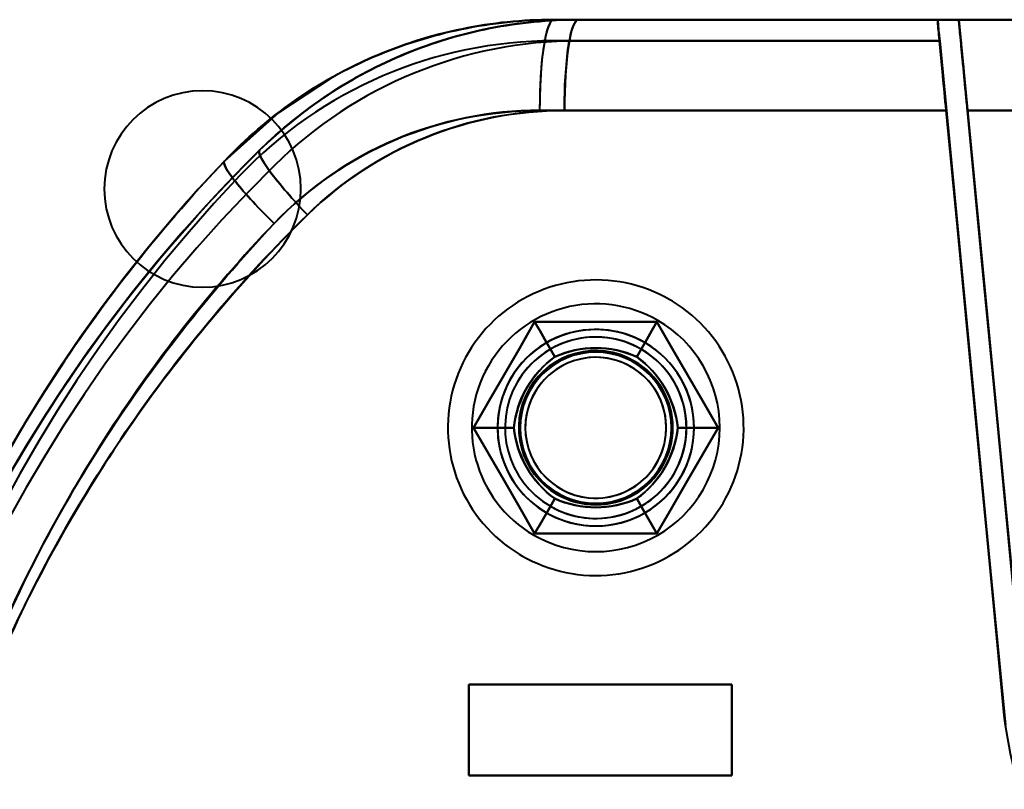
# Model space of a CAD drawing. Header units: millimetres. Extents: x -1442 to 3067, y -120 to 1046.
# Tile 68 of 75: x 286 to 319, y 857 to 883. Entities that reach past the tile are written whole.
import ezdxf

# ---------------------------------------------------------------- set-up
doc = ezdxf.new("R2010")
doc.units = ezdxf.units.MM
doc.layers.add('G-IMPT', color=8, linetype='Continuous', lineweight=40)

# ---------------------------------------------------------------- blocks, each defined once
blk = doc.blocks.new('NEXA 1000 CALQUES_dwg-755156-Gauche')
at = {"layer": 'G-IMPT'}
for p, q in [((304.105, 882.872), (316.802, 882.872)), ((316.802, 882.872), (304.105, 882.872)), ((304.105, 882.872), (316.802, 882.872)), ((316.797, 882.872), (304.919, 882.872)), ((304.919, 882.872), (316.797, 882.872)), ((316.797, 882.872), (304.919, 882.872)), ((350.305, 882.872), (317.5, 882.872)), ((317.5, 882.872), (350.305, 882.872)), ((317.5, 882.872), (350.305, 882.872)), ((350.305, 882.872), (317.5, 882.872)), ((317.089, 879.872), (303.643, 879.872)), ((303.643, 879.872), (317.089, 879.872)), ((317.085, 879.872), (304.463, 879.872)), ((304.463, 879.872), (317.085, 879.872)), ((317.788, 879.872), (350.221, 879.872)), ((350.221, 879.872), (317.788, 879.872)), ((317.788, 879.872), (350.221, 879.872)), ((350.221, 879.872), (317.788, 879.872)), ((310, 860.872), (301.3, 860.872)), ((301.3, 860.872), (310, 860.872)), ((301.3, 860.872), (310, 860.872)), ((310, 860.872), (301.3, 860.872)), ((301.3, 857.872), (310, 857.872)), ((310, 857.872), (301.3, 857.872)), ((310, 857.872), (301.3, 857.872)), ((301.3, 857.872), (310, 857.872))]:
    blk.add_line(p, q, dxfattribs=at)
at = {"layer": 'G-IMPT', "flags": 128}
for points in [[(304.105, 882.872), (307.454, 882.872), (310.802, 882.872), (314.151, 882.872), (317.5, 882.872)], [(316.802, 882.872), (313.627, 882.872), (310.453, 882.872), (307.279, 882.872), (304.105, 882.872)], [(317.5, 882.872), (314.151, 882.872), (310.802, 882.872), (307.454, 882.872), (304.105, 882.872)], [(304.105, 882.872), (307.954, 882.872), (311.802, 882.872), (315.651, 882.872), (319.5, 882.872)], [(304.105, 882.872), (307.279, 882.872), (310.453, 882.872), (313.627, 882.872), (316.802, 882.872)], [(319.5, 882.872), (315.651, 882.872), (311.802, 882.872), (307.954, 882.872), (304.105, 882.872)], [(316.797, 882.872), (313.827, 882.872), (310.858, 882.872), (307.888, 882.872), (304.919, 882.872)], [(304.919, 882.872), (307.888, 882.872), (310.858, 882.872), (313.827, 882.872), (316.797, 882.872)], [(304.919, 882.872), (308.564, 882.872), (312.209, 882.872), (315.855, 882.872), (319.5, 882.872)], [(317.5, 882.872), (314.355, 882.872), (311.209, 882.872), (308.064, 882.872), (304.919, 882.872)], [(319.5, 882.872), (315.855, 882.872), (312.209, 882.872), (308.564, 882.872), (304.919, 882.872)], [(304.919, 882.872), (308.064, 882.872), (311.209, 882.872), (314.355, 882.872), (317.5, 882.872)], [(316.797, 882.872), (316.814, 882.697), (316.83, 882.522), (316.847, 882.347), (316.864, 882.172)], [(316.864, 882.172), (316.847, 882.347), (316.83, 882.522), (316.814, 882.697), (316.797, 882.872)], [(316.802, 882.872), (316.818, 882.697), (316.835, 882.522), (316.852, 882.347), (316.869, 882.172)], [(316.869, 882.172), (316.852, 882.347), (316.835, 882.522), (316.818, 882.697), (316.802, 882.872)], [(317.5, 882.872), (332.069, 882.872), (346.682, 882.872), (350.305, 882.872)], [(350.305, 882.872), (335.683, 882.872), (321.101, 882.872), (317.5, 882.872)], [(317.5, 882.872), (318.051, 877.134), (318.601, 871.395), (319.152, 865.656), (319.703, 859.917)], [(319.703, 859.917), (319.152, 865.656), (318.601, 871.395), (318.051, 877.134), (317.5, 882.872)], [(317.5, 882.872), (318.051, 877.134), (318.601, 871.395), (319.152, 865.656), (319.703, 859.917)], [(319.703, 859.917), (319.152, 865.656), (318.601, 871.395), (318.051, 877.134), (317.5, 882.872)], [(316.869, 882.172), (313.678, 882.172), (310.487, 882.172), (307.296, 882.172), (304.105, 882.172)], [(316.869, 882.172), (313.678, 882.172), (310.487, 882.172), (307.296, 882.172), (304.105, 882.172)], [(304.105, 882.172), (307.296, 882.172), (310.487, 882.172), (313.678, 882.172), (316.869, 882.172)], [(304.105, 882.172), (307.296, 882.172), (310.487, 882.172), (313.678, 882.172), (316.869, 882.172)], [(316.864, 882.172), (313.878, 882.172), (310.891, 882.172), (307.905, 882.172), (304.919, 882.172)], [(316.864, 882.172), (313.878, 882.172), (310.891, 882.172), (307.905, 882.172), (304.919, 882.172)], [(304.919, 882.172), (307.905, 882.172), (310.891, 882.172), (313.878, 882.172), (316.864, 882.172)], [(304.919, 882.172), (307.905, 882.172), (310.891, 882.172), (313.878, 882.172), (316.864, 882.172)], [(319.006, 859.85), (318.47, 865.431), (317.935, 871.011), (317.399, 876.592), (316.864, 882.172)], [(316.864, 882.172), (317.399, 876.592), (317.935, 871.011), (318.47, 865.431), (319.006, 859.85)], [(319.041, 859.534), (318.498, 865.194), (317.955, 870.853), (317.412, 876.513), (316.869, 882.172)], [(316.869, 882.172), (317.412, 876.513), (317.955, 870.853), (318.498, 865.194), (319.041, 859.534)], [(293.221, 878.194), (295.019, 879.806), (296.793, 880.971)], [(319.006, 859.85), (318.526, 864.857), (318.045, 869.863), (317.565, 874.868), (317.085, 879.872)], [(317.085, 879.872), (317.565, 874.868), (318.045, 869.863), (318.526, 864.857), (319.006, 859.85)], [(319.041, 859.534), (318.553, 864.62), (318.065, 869.705), (317.577, 874.789), (317.089, 879.872)], [(317.089, 879.872), (317.577, 874.789), (318.065, 869.705), (318.553, 864.62), (319.041, 859.534)], [(317.788, 879.872), (318.266, 874.885), (318.745, 869.896), (319.224, 864.907), (319.703, 859.917)], [(319.703, 859.917), (319.224, 864.907), (318.745, 869.896), (318.266, 874.885), (317.788, 879.872)], [(317.788, 879.872), (318.266, 874.885), (318.745, 869.896), (319.224, 864.907), (319.703, 859.917)], [(319.703, 859.917), (319.224, 864.907), (318.745, 869.896), (318.266, 874.885), (317.788, 879.872)], [(307.945, 873.608), (307.774, 873.702), (307.599, 873.789), (307.421, 873.87), (307.239, 873.943), (307.055, 874.009), (306.868, 874.067), (306.68, 874.118), (306.489, 874.162), (306.297, 874.197), (306.103, 874.225), (305.908, 874.246), (305.713, 874.258), (305.518, 874.263), (305.322, 874.259), (305.127, 874.248), (304.932, 874.23), (304.738, 874.203), (304.546, 874.169), (304.355, 874.127), (304.165, 874.077), (303.978, 874.02), (303.794, 873.955), (303.612, 873.884), (303.433, 873.804), (303.257, 873.718), (303.085, 873.625), (302.917, 873.525), (302.753, 873.418), (302.594, 873.305), (302.439, 873.186), (302.289, 873.061), (302.144, 872.929), (302.004, 872.792), (301.87, 872.65), (301.742, 872.502), (301.62, 872.349), (301.504, 872.191), (301.394, 872.029), (301.291, 871.863), (301.195, 871.693), (301.106, 871.519), (301.023, 871.341), (300.948, 871.161), (300.88, 870.977), (300.82, 870.791), (300.767, 870.603), (300.722, 870.413), (300.684, 870.221), (300.654, 870.028), (300.631, 869.833), (300.617, 869.638), (300.61, 869.443), (300.611, 869.247), (300.62, 869.052), (300.637, 868.857), (300.661, 868.663), (300.694, 868.47), (300.734, 868.278), (300.781, 868.089), (300.836, 867.901), (300.899, 867.716), (300.969, 867.533), (301.046, 867.353), (301.13, 867.177), (301.221, 867.004), (301.32, 866.834), (301.424, 866.669), (301.536, 866.509), (301.653, 866.352), (301.777, 866.201), (301.907, 866.055), (302.043, 865.914), (302.184, 865.778), (302.33, 865.648), (302.482, 865.525), (302.638, 865.407), (302.799, 865.296), (302.964, 865.191), (303.055, 865.137)], [(307.945, 873.608), (307.774, 873.702), (307.599, 873.789), (307.421, 873.87), (307.239, 873.943), (307.055, 874.009), (306.868, 874.067), (306.68, 874.118), (306.489, 874.162), (306.297, 874.197), (306.103, 874.225), (305.908, 874.246), (305.713, 874.258), (305.518, 874.263), (305.322, 874.259), (305.127, 874.248), (304.932, 874.23), (304.738, 874.203), (304.546, 874.169), (304.355, 874.127), (304.165, 874.077), (303.978, 874.02), (303.794, 873.955), (303.612, 873.884), (303.433, 873.804), (303.257, 873.718), (303.085, 873.625), (302.917, 873.525), (302.753, 873.418), (302.594, 873.305), (302.439, 873.186), (302.289, 873.061), (302.144, 872.929), (302.004, 872.792), (301.87, 872.65), (301.742, 872.502), (301.62, 872.349), (301.504, 872.191), (301.394, 872.029), (301.291, 871.863), (301.195, 871.693), (301.106, 871.519), (301.023, 871.341), (300.948, 871.161), (300.88, 870.977), (300.82, 870.791), (300.767, 870.603), (300.722, 870.413), (300.684, 870.221), (300.654, 870.028), (300.631, 869.833), (300.617, 869.638), (300.61, 869.443), (300.611, 869.247), (300.62, 869.052), (300.637, 868.857), (300.661, 868.663), (300.694, 868.47), (300.734, 868.278), (300.781, 868.089), (300.836, 867.901), (300.899, 867.716), (300.969, 867.533), (301.046, 867.353), (301.13, 867.177), (301.221, 867.004), (301.32, 866.834), (301.424, 866.669), (301.536, 866.509), (301.653, 866.352), (301.777, 866.201), (301.907, 866.055), (302.043, 865.914), (302.184, 865.778), (302.33, 865.648), (302.482, 865.525), (302.638, 865.407), (302.799, 865.296), (302.964, 865.191), (303.055, 865.137)], [(303.055, 865.137), (303.226, 865.043), (303.401, 864.955), (303.579, 864.875), (303.761, 864.802), (303.945, 864.736), (304.132, 864.677), (304.32, 864.626), (304.511, 864.583), (304.703, 864.547), (304.897, 864.519), (305.092, 864.499), (305.287, 864.487), (305.482, 864.482), (305.678, 864.485), (305.873, 864.496), (306.068, 864.515), (306.262, 864.542), (306.454, 864.576), (306.645, 864.618), (306.835, 864.668), (307.022, 864.725), (307.206, 864.789), (307.388, 864.861), (307.567, 864.94), (307.743, 865.026), (307.915, 865.12), (308.083, 865.22), (308.247, 865.326), (308.406, 865.439), (308.561, 865.559), (308.711, 865.684), (308.856, 865.815), (308.996, 865.953), (309.13, 866.095), (309.258, 866.243), (309.38, 866.396), (309.496, 866.553), (309.606, 866.715), (309.709, 866.882), (309.805, 867.052), (309.894, 867.226), (309.977, 867.403), (310.052, 867.584), (310.12, 867.767), (310.18, 867.953), (310.233, 868.142), (310.278, 868.332), (310.316, 868.524), (310.346, 868.717), (310.369, 868.911), (310.383, 869.106), (310.39, 869.302), (310.389, 869.498), (310.38, 869.693), (310.363, 869.888), (310.339, 870.082), (310.306, 870.275), (310.266, 870.466), (310.219, 870.656), (310.164, 870.844), (310.101, 871.029), (310.031, 871.212), (309.954, 871.391), (309.87, 871.568), (309.779, 871.741), (309.68, 871.91), (309.576, 872.075), (309.464, 872.236), (309.347, 872.392), (309.223, 872.544), (309.093, 872.69), (308.957, 872.831), (308.816, 872.967), (308.67, 873.096), (308.518, 873.22), (308.362, 873.338), (308.201, 873.449), (308.036, 873.554), (307.945, 873.608)], [(303.055, 865.137), (303.226, 865.043), (303.401, 864.955), (303.579, 864.875), (303.761, 864.802), (303.945, 864.736), (304.132, 864.677), (304.32, 864.626), (304.511, 864.583), (304.703, 864.547), (304.897, 864.519), (305.092, 864.499), (305.287, 864.487), (305.482, 864.482), (305.678, 864.485), (305.873, 864.496), (306.068, 864.515), (306.262, 864.542), (306.454, 864.576), (306.645, 864.618), (306.835, 864.668), (307.022, 864.725), (307.206, 864.789), (307.388, 864.861), (307.567, 864.94), (307.743, 865.026), (307.915, 865.12), (308.083, 865.22), (308.247, 865.326), (308.406, 865.439), (308.561, 865.559), (308.711, 865.684), (308.856, 865.815), (308.996, 865.953), (309.13, 866.095), (309.258, 866.243), (309.38, 866.396), (309.496, 866.553), (309.606, 866.715), (309.709, 866.882), (309.805, 867.052), (309.894, 867.226), (309.977, 867.403), (310.052, 867.584), (310.12, 867.767), (310.18, 867.953), (310.233, 868.142), (310.278, 868.332), (310.316, 868.524), (310.346, 868.717), (310.369, 868.911), (310.383, 869.106), (310.39, 869.302), (310.389, 869.498), (310.38, 869.693), (310.363, 869.888), (310.339, 870.082), (310.306, 870.275), (310.266, 870.466), (310.219, 870.656), (310.164, 870.844), (310.101, 871.029), (310.031, 871.212), (309.954, 871.391), (309.87, 871.568), (309.779, 871.741), (309.68, 871.91), (309.576, 872.075), (309.464, 872.236), (309.347, 872.392), (309.223, 872.544), (309.093, 872.69), (308.957, 872.831), (308.816, 872.967), (308.67, 873.096), (308.518, 873.22), (308.362, 873.338), (308.201, 873.449), (308.036, 873.554), (307.945, 873.608)], [(303.479, 872.872), (302.974, 871.997), (302.469, 871.122), (301.964, 870.247), (301.459, 869.372)], [(301.459, 869.372), (301.964, 870.247), (302.469, 871.122), (302.974, 871.997), (303.479, 872.872)], [(301.459, 869.372), (301.964, 870.247), (302.469, 871.122), (302.974, 871.997), (303.479, 872.872)], [(303.479, 872.872), (302.974, 871.997), (302.469, 871.122), (301.964, 870.247), (301.459, 869.372)], [(303.479, 872.872), (302.974, 871.997), (302.469, 871.122), (301.964, 870.247), (301.459, 869.372)], [(301.459, 869.372), (301.964, 870.247), (302.469, 871.122), (302.974, 871.997), (303.479, 872.872)], [(303.479, 872.872), (302.974, 871.997), (302.469, 871.122), (301.964, 870.247), (301.459, 869.372)], [(301.459, 869.372), (301.964, 870.247), (302.469, 871.122), (302.974, 871.997), (303.479, 872.872)], [(303.479, 872.872), (302.974, 871.997), (302.469, 871.122), (301.964, 870.247), (301.459, 869.372)], [(301.459, 869.372), (301.964, 870.247), (302.469, 871.122), (302.974, 871.997), (303.479, 872.872)], [(301.459, 869.372), (301.964, 870.247), (302.469, 871.122), (302.974, 871.997), (303.479, 872.872)], [(303.479, 872.872), (302.974, 871.997), (302.469, 871.122), (301.964, 870.247), (301.459, 869.372)], [(307.521, 872.872), (306.51, 872.872), (305.5, 872.872), (304.49, 872.872), (303.479, 872.872)], [(303.479, 872.872), (304.49, 872.872), (305.5, 872.872), (306.51, 872.872), (307.521, 872.872)], [(303.479, 872.872), (304.49, 872.872), (305.5, 872.872), (306.51, 872.872), (307.521, 872.872)], [(307.521, 872.872), (306.51, 872.872), (305.5, 872.872), (304.49, 872.872), (303.479, 872.872)], [(304.145, 871.718), (303.979, 872.007), (303.812, 872.295), (303.646, 872.584), (303.479, 872.872)], [(307.521, 872.872), (306.51, 872.872), (305.5, 872.872), (304.49, 872.872), (303.479, 872.872)], [(303.479, 872.872), (303.646, 872.584), (303.812, 872.295), (303.979, 872.007), (304.145, 871.718)], [(303.479, 872.872), (304.49, 872.872), (305.5, 872.872), (306.51, 872.872), (307.521, 872.872)], [(307.521, 872.872), (306.51, 872.872), (305.5, 872.872), (304.49, 872.872), (303.479, 872.872)], [(303.479, 872.872), (303.646, 872.584), (303.812, 872.295), (303.979, 872.007), (304.145, 871.718)], [(304.145, 871.718), (303.979, 872.007), (303.812, 872.295), (303.646, 872.584), (303.479, 872.872)], [(303.479, 872.872), (304.49, 872.872), (305.5, 872.872), (306.51, 872.872), (307.521, 872.872)], [(307.521, 872.872), (306.51, 872.872), (305.5, 872.872), (304.49, 872.872), (303.479, 872.872)], [(303.479, 872.872), (304.49, 872.872), (305.5, 872.872), (306.51, 872.872), (307.521, 872.872)], [(303.479, 872.872), (304.49, 872.872), (305.5, 872.872), (306.51, 872.872), (307.521, 872.872)], [(307.521, 872.872), (306.51, 872.872), (305.5, 872.872), (304.49, 872.872), (303.479, 872.872)], [(306.855, 871.718), (307.021, 872.007), (307.188, 872.295), (307.354, 872.584), (307.521, 872.872)], [(307.521, 872.872), (307.354, 872.584), (307.188, 872.295), (307.021, 872.007), (306.855, 871.718)], [(307.521, 872.872), (307.354, 872.584), (307.188, 872.295), (307.021, 872.007), (306.855, 871.718)], [(306.855, 871.718), (307.021, 872.007), (307.188, 872.295), (307.354, 872.584), (307.521, 872.872)], [(309.541, 869.372), (309.036, 870.247), (308.531, 871.122), (308.026, 871.997), (307.521, 872.872)], [(307.521, 872.872), (308.026, 871.997), (308.531, 871.122), (309.036, 870.247), (309.541, 869.372)], [(307.521, 872.872), (308.026, 871.997), (308.531, 871.122), (309.036, 870.247), (309.541, 869.372)], [(309.541, 869.372), (309.036, 870.247), (308.531, 871.122), (308.026, 871.997), (307.521, 872.872)], [(309.541, 869.372), (309.036, 870.247), (308.531, 871.122), (308.026, 871.997), (307.521, 872.872)], [(307.521, 872.872), (308.026, 871.997), (308.531, 871.122), (309.036, 870.247), (309.541, 869.372)], [(309.541, 869.372), (309.036, 870.247), (308.531, 871.122), (308.026, 871.997), (307.521, 872.872)], [(307.521, 872.872), (308.026, 871.997), (308.531, 871.122), (309.036, 870.247), (309.541, 869.372)], [(309.541, 869.372), (309.036, 870.247), (308.531, 871.122), (308.026, 871.997), (307.521, 872.872)], [(307.521, 872.872), (308.026, 871.997), (308.531, 871.122), (309.036, 870.247), (309.541, 869.372)], [(307.521, 872.872), (308.026, 871.997), (308.531, 871.122), (309.036, 870.247), (309.541, 869.372)], [(309.541, 869.372), (309.036, 870.247), (308.531, 871.122), (308.026, 871.997), (307.521, 872.872)], [(301.459, 869.372), (301.964, 868.497), (302.469, 867.622), (302.974, 866.747), (303.479, 865.872)], [(303.479, 865.872), (302.974, 866.747), (302.469, 867.622), (301.964, 868.497), (301.459, 869.372)], [(303.479, 865.872), (302.974, 866.747), (302.469, 867.622), (301.964, 868.497), (301.459, 869.372)], [(301.459, 869.372), (301.964, 868.497), (302.469, 867.622), (302.974, 866.747), (303.479, 865.872)], [(302.791, 869.372), (302.458, 869.372), (302.125, 869.372), (301.792, 869.372), (301.459, 869.372)], [(301.459, 869.372), (301.964, 868.497), (302.469, 867.622), (302.974, 866.747), (303.479, 865.872)], [(301.459, 869.372), (301.792, 869.372), (302.125, 869.372), (302.458, 869.372), (302.791, 869.372)], [(303.479, 865.872), (302.974, 866.747), (302.469, 867.622), (301.964, 868.497), (301.459, 869.372)], [(301.459, 869.372), (301.964, 868.497), (302.469, 867.622), (302.974, 866.747), (303.479, 865.872)], [(303.479, 865.872), (302.974, 866.747), (302.469, 867.622), (301.964, 868.497), (301.459, 869.372)], [(301.459, 869.372), (301.792, 869.372), (302.125, 869.372), (302.458, 869.372), (302.791, 869.372)], [(302.791, 869.372), (302.458, 869.372), (302.125, 869.372), (301.792, 869.372), (301.459, 869.372)], [(301.459, 869.372), (301.964, 868.497), (302.469, 867.622), (302.974, 866.747), (303.479, 865.872)], [(303.479, 865.872), (302.974, 866.747), (302.469, 867.622), (301.964, 868.497), (301.459, 869.372)], [(303.479, 865.872), (302.974, 866.747), (302.469, 867.622), (301.964, 868.497), (301.459, 869.372)], [(301.459, 869.372), (301.964, 868.497), (302.469, 867.622), (302.974, 866.747), (303.479, 865.872)], [(307.521, 865.872), (308.026, 866.747), (308.531, 867.622), (309.036, 868.497), (309.541, 869.372)], [(309.541, 869.372), (309.036, 868.497), (308.531, 867.622), (308.026, 866.747), (307.521, 865.872)], [(309.541, 869.372), (309.036, 868.497), (308.531, 867.622), (308.026, 866.747), (307.521, 865.872)], [(307.521, 865.872), (308.026, 866.747), (308.531, 867.622), (309.036, 868.497), (309.541, 869.372)], [(307.521, 865.872), (308.026, 866.747), (308.531, 867.622), (309.036, 868.497), (309.541, 869.372)], [(309.541, 869.372), (309.036, 868.497), (308.531, 867.622), (308.026, 866.747), (307.521, 865.872)], [(307.521, 865.872), (308.026, 866.747), (308.531, 867.622), (309.036, 868.497), (309.541, 869.372)], [(309.541, 869.372), (309.036, 868.497), (308.531, 867.622), (308.026, 866.747), (307.521, 865.872)], [(307.521, 865.872), (308.026, 866.747), (308.531, 867.622), (309.036, 868.497), (309.541, 869.372)], [(309.541, 869.372), (309.036, 868.497), (308.531, 867.622), (308.026, 866.747), (307.521, 865.872)], [(309.541, 869.372), (309.036, 868.497), (308.531, 867.622), (308.026, 866.747), (307.521, 865.872)], [(307.521, 865.872), (308.026, 866.747), (308.531, 867.622), (309.036, 868.497), (309.541, 869.372)], [(309.541, 869.372), (309.208, 869.372), (308.875, 869.372), (308.542, 869.372), (308.209, 869.372)], [(308.209, 869.372), (308.542, 869.372), (308.875, 869.372), (309.208, 869.372), (309.541, 869.372)], [(309.541, 869.372), (309.208, 869.372), (308.875, 869.372), (308.542, 869.372), (308.209, 869.372)], [(308.209, 869.372), (308.542, 869.372), (308.875, 869.372), (309.208, 869.372), (309.541, 869.372)], [(304.145, 867.026), (303.979, 866.738), (303.812, 866.449), (303.646, 866.161), (303.479, 865.872)], [(303.479, 865.872), (303.646, 866.161), (303.812, 866.449), (303.979, 866.738), (304.145, 867.026)], [(303.479, 865.872), (303.646, 866.161), (303.812, 866.449), (303.979, 866.738), (304.145, 867.026)], [(304.145, 867.026), (303.979, 866.738), (303.812, 866.449), (303.646, 866.161), (303.479, 865.872)], [(306.855, 867.026), (307.021, 866.738), (307.188, 866.449), (307.354, 866.161), (307.521, 865.872)], [(307.521, 865.872), (307.354, 866.161), (307.188, 866.449), (307.021, 866.738), (306.855, 867.026)], [(306.855, 867.026), (307.021, 866.738), (307.188, 866.449), (307.354, 866.161), (307.521, 865.872)], [(307.521, 865.872), (307.354, 866.161), (307.188, 866.449), (307.021, 866.738), (306.855, 867.026)], [(303.479, 865.872), (304.49, 865.872), (305.5, 865.872), (306.51, 865.872), (307.521, 865.872)], [(307.521, 865.872), (306.51, 865.872), (305.5, 865.872), (304.49, 865.872), (303.479, 865.872)], [(307.521, 865.872), (306.51, 865.872), (305.5, 865.872), (304.49, 865.872), (303.479, 865.872)], [(303.479, 865.872), (304.49, 865.872), (305.5, 865.872), (306.51, 865.872), (307.521, 865.872)], [(303.479, 865.872), (304.49, 865.872), (305.5, 865.872), (306.51, 865.872), (307.521, 865.872)], [(307.521, 865.872), (306.51, 865.872), (305.5, 865.872), (304.49, 865.872), (303.479, 865.872)], [(303.479, 865.872), (304.49, 865.872), (305.5, 865.872), (306.51, 865.872), (307.521, 865.872)], [(307.521, 865.872), (306.51, 865.872), (305.5, 865.872), (304.49, 865.872), (303.479, 865.872)], [(303.479, 865.872), (304.49, 865.872), (305.5, 865.872), (306.51, 865.872), (307.521, 865.872)], [(307.521, 865.872), (306.51, 865.872), (305.5, 865.872), (304.49, 865.872), (303.479, 865.872)], [(307.521, 865.872), (306.51, 865.872), (305.5, 865.872), (304.49, 865.872), (303.479, 865.872)], [(303.479, 865.872), (304.49, 865.872), (305.5, 865.872), (306.51, 865.872), (307.521, 865.872)], [(301.3, 860.872), (301.3, 860.122), (301.3, 859.372), (301.3, 858.622), (301.3, 857.872)], [(301.3, 857.872), (301.3, 858.622), (301.3, 859.372), (301.3, 860.122), (301.3, 860.872)], [(301.3, 860.872), (303.475, 860.872), (305.65, 860.872), (307.825, 860.872), (310, 860.872)], [(301.3, 857.872), (301.3, 858.622), (301.3, 859.372), (301.3, 860.122), (301.3, 860.872)], [(301.3, 860.872), (301.3, 860.122), (301.3, 859.372), (301.3, 858.622), (301.3, 857.872)], [(310, 860.872), (307.825, 860.872), (305.65, 860.872), (303.475, 860.872), (301.3, 860.872)], [(310, 860.872), (307.825, 860.872), (305.65, 860.872), (303.475, 860.872), (301.3, 860.872)], [(301.3, 860.872), (301.3, 860.122), (301.3, 859.372), (301.3, 858.622), (301.3, 857.872)], [(301.3, 860.872), (303.475, 860.872), (305.65, 860.872), (307.825, 860.872), (310, 860.872)], [(301.3, 860.872), (301.3, 860.122), (301.3, 859.372), (301.3, 858.622), (301.3, 857.872)], [(301.3, 857.872), (301.3, 858.622), (301.3, 859.372), (301.3, 860.122), (301.3, 860.872)], [(301.3, 857.872), (301.3, 858.622), (301.3, 859.372), (301.3, 860.122), (301.3, 860.872)], [(310, 857.872), (310, 858.622), (310, 859.372), (310, 860.122), (310, 860.872)], [(310, 860.872), (310, 860.122), (310, 859.372), (310, 858.622), (310, 857.872)], [(310, 860.872), (310, 860.122), (310, 859.372), (310, 858.622), (310, 857.872)], [(310, 857.872), (310, 858.622), (310, 859.372), (310, 860.122), (310, 860.872)], [(310, 857.872), (310, 858.622), (310, 859.372), (310, 860.122), (310, 860.872)], [(310, 857.872), (310, 858.622), (310, 859.372), (310, 860.122), (310, 860.872)], [(310, 860.872), (310, 860.122), (310, 859.372), (310, 858.622), (310, 857.872)], [(310, 860.872), (310, 860.122), (310, 859.372), (310, 858.622), (310, 857.872)], [(310, 857.872), (307.825, 857.872), (305.65, 857.872), (303.475, 857.872), (301.3, 857.872)], [(301.3, 857.872), (303.475, 857.872), (305.65, 857.872), (307.825, 857.872), (310, 857.872)], [(301.3, 857.872), (303.475, 857.872), (305.65, 857.872), (307.825, 857.872), (310, 857.872)], [(310, 857.872), (307.825, 857.872), (305.65, 857.872), (303.475, 857.872), (301.3, 857.872)]]:
    blk.add_lwpolyline(points, dxfattribs=at)
at = {"layer": 'G-IMPT'}
for centre, radius, start, end in [((304.105, 867.872), 15, 90, 136.5168), ((304.105, 867.872), 15, 90, 136.5168), ((304.105, 867.872), 15, 90, 136.5168), ((304.105, 867.872), 15, 90, 136.5168), ((304.105, 867.872), 15, 90, 136.5168), ((304.105, 867.872), 15, 90, 136.5168), ((304.919, 867.872), 15, 90, 134.6136), ((304.919, 867.872), 15, 90, 134.6136), ((304.919, 867.872), 15, 90, 134.6136), ((304.919, 867.872), 15, 90, 134.6136), ((304.919, 867.872), 15, 90, 134.6136), ((304.919, 867.872), 15, 90, 134.6136), ((304.105, 867.872), 14.3, 90, 136.5168), ((304.105, 867.872), 14.3, 90, 136.5168), ((304.105, 867.872), 14.3, 90, 136.5168), ((304.105, 867.872), 14.3, 90, 136.5168), ((304.919, 867.872), 14.3, 90, 134.6136), ((304.919, 867.872), 14.3, 90, 134.6136), ((304.919, 867.872), 14.3, 90, 134.6136), ((304.919, 867.872), 14.3, 90, 134.6136), ((292.5, 877.272), 3.25, 0, 180), ((292.5, 877.272), 3.25, 360, 180), ((292.5, 877.272), 3.25, 360, 180), ((292.5, 877.272), 3.25, 0, 180), ((292.5, 877.272), 3.25, 0, 180), ((292.5, 877.272), 3.25, 0, 180), ((292.5, 877.272), 3.25, 0, 180), ((292.5, 877.272), 3.25, 360, 180), ((329.5, 842.957), 50, 134.6136, 223.4832), ((329.5, 842.957), 50, 134.6136, 223.4832), ((329.5, 842.957), 50, 134.6136, 223.4832), ((329.5, 842.957), 50, 134.6136, 223.4832), ((329.5, 842.957), 50, 134.6136, 223.4832), ((329.5, 842.957), 50, 134.6136, 223.4832), ((329.5, 843.787), 50, 136.5168, 225.3864), ((329.5, 843.787), 50, 136.5168, 225.3864), ((329.5, 843.787), 50, 136.5168, 225.3864), ((329.5, 843.787), 50, 136.5168, 225.3864), ((329.5, 843.787), 50, 136.5168, 225.3864), ((329.5, 843.787), 50, 136.5168, 225.3864), ((329.5, 842.957), 49.3, 134.6136, 223.4832), ((329.5, 842.957), 49.3, 134.6136, 223.4832), ((329.5, 842.957), 49.3, 134.6136, 223.4832), ((329.5, 842.957), 49.3, 134.6136, 223.4832), ((329.5, 843.787), 49.3, 136.5168, 225.3864), ((329.5, 843.787), 49.3, 136.5168, 225.3864), ((329.5, 843.787), 49.3, 136.5168, 225.3864), ((329.5, 843.787), 49.3, 136.5168, 225.3864), ((292.5, 877.272), 3.25, 180, 360), ((292.5, 877.272), 3.25, 180, 360), ((292.5, 877.272), 3.25, 180, 0), ((292.5, 877.272), 3.25, 180, 360), ((292.5, 877.272), 3.25, 180, 0), ((292.5, 877.272), 3.25, 180, 0), ((292.5, 877.272), 3.25, 180, 0), ((292.5, 877.272), 3.25, 180, 0), ((305.5, 869.372), 4.1, 60, 150), ((305.5, 869.372), 4.1, 60, 150), ((305.5, 869.372), 4.1, 60, 150), ((305.5, 869.372), 4.1, 60, 150), ((305.5, 869.372), 4.1, 240, 60), ((305.5, 869.372), 4.1, 240, 60), ((305.5, 869.372), 4.1, 240, 60), ((305.5, 869.372), 4.1, 240, 60), ((305.5, 869.372), 3.25, 60, 180), ((305.5, 869.372), 3.25, 360, 180), ((305.5, 869.372), 3.25, 60, 240), ((305.5, 869.372), 3.25, 0, 180), ((305.5, 869.372), 3.25, 60, 150), ((305.5, 869.372), 3.25, 330, 150), ((305.5, 869.372), 3.25, 330, 150), ((305.5, 869.372), 3.25, 60, 150), ((305.5, 869.372), 3, 60, 240), ((305.5, 869.372), 3, 60, 240), ((305.5, 869.372), 3, 330, 150), ((305.5, 869.372), 3, 60, 150), ((305.5, 869.372), 3, 330, 150), ((305.5, 869.372), 3, 330, 150), ((305.5, 869.372), 3, 330, 150), ((305.5, 869.372), 3, 330, 150), ((305.5, 869.372), 3.25, 240, 60), ((305.5, 869.372), 3.25, 240, 60), ((305.5, 869.372), 3.25, 240, 60), ((305.5, 869.372), 3.25, 0, 60), ((305.5, 869.372), 2.548, 60, 240), ((305.5, 869.372), 2.548, 60, 240), ((305.5, 869.372), 2.548, 60, 240), ((305.5, 869.372), 2.548, 60, 240), ((305.5, 869.372), 2.548, 60, 240), ((305.5, 869.372), 2.548, 60, 240), ((305.5, 869.372), 2.548, 60, 240), ((305.5, 869.372), 2.548, 60, 240), ((305.5, 869.372), 2.5, 0, 180), ((305.5, 869.372), 2.5, 360, 180), ((305.5, 869.372), 2.5, 0, 180), ((305.5, 869.372), 2.5, 0, 180), ((305.5, 869.372), 2.5, 0, 180), ((305.5, 869.372), 2.5, 0, 180), ((305.5, 869.372), 2.5, 360, 180), ((305.5, 869.372), 2.5, 0, 180), ((305.5, 869.372), 3, 240, 60), ((305.5, 869.372), 3, 240, 60), ((305.5, 869.372), 3, 330, 60), ((305.5, 869.372), 4.1, 150, 240), ((305.5, 869.372), 4.1, 150, 240), ((305.5, 869.372), 4.1, 150, 240), ((305.5, 869.372), 4.1, 150, 240), ((305.5, 869.372), 2.33, 24.284, 204.284), ((305.5, 869.372), 2.33, 24.284, 204.284), ((305.5, 869.372), 2.33, 24.284, 204.284), ((305.5, 869.372), 2.33, 24.284, 204.284), ((305.5, 869.372), 2.33, 95.716, 275.716), ((305.5, 869.372), 2.33, 95.716, 275.716), ((305.5, 869.372), 2.33, 95.716, 275.716), ((305.5, 869.372), 2.33, 95.716, 275.716), ((305.5, 869.372), 2.548, 240, 60), ((305.5, 869.372), 2.548, 240, 60), ((305.5, 869.372), 2.548, 240, 60), ((305.5, 869.372), 2.548, 240, 60), ((305.5, 869.372), 2.548, 240, 60), ((305.5, 869.372), 2.548, 240, 60), ((305.5, 869.372), 2.548, 240, 60), ((305.5, 869.372), 2.548, 240, 60), ((305.5, 869.372), 2.33, 275.716, 95.716), ((305.5, 869.372), 2.33, 275.716, 95.716), ((305.5, 869.372), 2.33, 275.716, 95.716), ((305.5, 869.372), 2.33, 275.716, 95.716), ((305.5, 869.372), 3.25, 150, 240), ((305.5, 869.372), 3.25, 150, 330), ((305.5, 869.372), 3.25, 150, 330), ((305.5, 869.372), 3.25, 150, 240), ((305.5, 869.372), 3, 150, 330), ((305.5, 869.372), 3, 150, 330), ((305.5, 869.372), 3, 150, 330), ((305.5, 869.372), 3, 150, 330), ((305.5, 869.372), 3, 150, 240), ((305.5, 869.372), 3, 150, 330), ((305.5, 869.372), 2.33, 204.284, 24.284), ((305.5, 869.372), 2.33, 204.284, 24.284), ((305.5, 869.372), 2.33, 204.284, 24.284), ((305.5, 869.372), 2.33, 204.284, 24.284), ((305.5, 869.372), 3.25, 180, 240), ((305.5, 869.372), 3.25, 180, 0), ((305.5, 869.372), 3.25, 180, 0), ((305.5, 869.372), 2.5, 180, 0), ((305.5, 869.372), 2.5, 180, 0), ((305.5, 869.372), 2.5, 180, 0), ((305.5, 869.372), 2.5, 180, 0), ((305.5, 869.372), 2.5, 180, 0), ((305.5, 869.372), 2.5, 180, 0), ((305.5, 869.372), 2.5, 180, 0), ((305.5, 869.372), 2.5, 180, 360), ((305.5, 869.372), 3.25, 240, 0), ((305.5, 869.372), 3, 240, 330)]:
    blk.add_arc(centre, radius, start, end, dxfattribs=at)
for centre, ratio in [((304.105, 879.872), 0.154092), ((304.919, 879.872), 0.151868)]:
    blk.add_ellipse(centre, major_axis=(0, 3), ratio=ratio, start_param=0, end_param=1.570796, dxfattribs=at)
for points in [[(304.105, 882.872), (303.084, 882.872), (301.048, 882.664), (298.13, 881.742), (295.474, 880.265), (293.922, 878.934), (293.221, 878.194)], [(293.221, 878.194), (293.921, 878.932), (295.491, 880.277), (298.125, 881.741), (301.048, 882.657), (303.09, 882.872), (304.105, 882.872)], [(294.384, 878.55), (295.076, 879.233), (296.593, 880.464), (299.194, 881.839), (301.99, 882.68), (303.942, 882.872), (304.919, 882.872)], [(304.919, 882.872), (303.943, 882.872), (301.972, 882.676), (299.2, 881.841), (296.588, 880.46), (295.084, 879.241), (294.384, 878.55)], [(304.105, 882.872), (304.05, 882.872), (303.931, 882.72), (303.768, 882.061), (303.666, 881), (303.643, 880.226), (303.643, 879.872)], [(304.463, 879.872), (304.463, 880.226), (304.486, 881), (304.586, 882.061), (304.747, 882.72), (304.865, 882.872), (304.919, 882.872)], [(317.085, 879.872), (317.044, 880.267), (316.972, 881.054), (316.876, 882.05), (316.811, 882.716), (316.8, 882.872), (316.797, 882.872)], [(316.797, 882.872), (316.797, 882.869), (316.801, 882.827), (316.817, 882.664), (316.844, 882.38), (316.88, 882.009), (316.924, 881.551), (316.974, 881.027), (317.027, 880.478), (317.065, 880.079), (317.085, 879.872)], [(317.089, 879.872), (317.07, 880.079), (317.031, 880.478), (316.979, 881.027), (316.928, 881.551), (316.884, 882.009), (316.849, 882.38), (316.822, 882.664), (316.806, 882.827), (316.802, 882.869), (316.802, 882.872)], [(316.802, 882.872), (316.804, 882.872), (316.815, 882.716), (316.88, 882.05), (316.977, 881.054), (317.049, 880.267), (317.089, 879.872)], [(317.5, 882.872), (317.5, 882.869), (317.504, 882.827), (317.52, 882.664), (317.547, 882.38), (317.583, 882.009), (317.627, 881.551), (317.677, 881.027), (317.73, 880.478), (317.768, 880.079), (317.788, 879.872)], [(317.788, 879.872), (317.748, 880.266), (317.676, 881.053), (317.579, 882.05), (317.514, 882.716), (317.503, 882.872), (317.5, 882.872)], [(317.5, 882.872), (317.503, 882.872), (317.514, 882.716), (317.579, 882.05), (317.676, 881.053), (317.748, 880.266), (317.788, 879.872)], [(317.788, 879.872), (317.768, 880.079), (317.73, 880.478), (317.677, 881.027), (317.627, 881.551), (317.583, 882.009), (317.547, 882.38), (317.52, 882.664), (317.504, 882.827), (317.5, 882.869), (317.5, 882.872)], [(303.643, 879.872), (302.01, 879.873), (298.726, 879.202), (295.998, 877.315), (294.864, 876.13)], [(294.864, 876.13), (296.029, 877.336), (298.726, 879.195), (301.979, 879.866), (303.643, 879.872)], [(295.966, 876.415), (297.1, 877.524), (299.76, 879.257), (302.892, 879.872), (304.463, 879.872)], [(304.463, 879.872), (302.861, 879.866), (299.774, 879.26), (297.103, 877.522), (295.966, 876.415)], [(293.221, 808.55), (288.777, 813.236), (281.725, 824.354), (278.233, 843.823), (282.387, 863.178), (289.799, 874.027), (294.384, 878.55)], [(295.966, 876.415), (295.739, 876.652), (295.272, 877.164), (294.689, 877.877), (294.381, 878.366), (294.354, 878.521), (294.384, 878.55)], [(294.384, 878.55), (294.354, 878.521), (294.381, 878.366), (294.689, 877.877), (295.272, 877.164), (295.739, 876.652), (295.966, 876.415)], [(293.221, 878.194), (288.777, 873.509), (281.725, 862.39), (278.233, 842.922), (282.387, 823.567), (289.799, 812.718), (294.384, 808.194)], [(294.864, 876.13), (294.63, 876.359), (294.149, 876.852), (293.548, 877.539), (293.226, 878.013), (293.193, 878.165), (293.221, 878.194)], [(293.221, 878.194), (293.193, 878.165), (293.226, 878.013), (293.548, 877.539), (294.149, 876.852), (294.63, 876.359), (294.864, 876.13)], [(304.145, 871.718), (304.571, 871.91), (305.5, 872.106), (306.43, 871.91), (306.855, 871.718)], [(306.855, 871.718), (306.421, 871.911), (305.5, 872.104), (304.579, 871.911), (304.145, 871.718)], [(304.145, 871.718), (304.579, 871.911), (305.5, 872.104), (306.421, 871.911), (306.855, 871.718)], [(306.855, 871.718), (306.429, 871.91), (305.5, 872.106), (304.57, 871.91), (304.145, 871.718)], [(302.791, 869.372), (302.837, 869.836), (303.133, 870.739), (303.767, 871.446), (304.145, 871.718)], [(304.145, 871.718), (303.762, 871.439), (303.134, 870.739), (302.841, 869.845), (302.791, 869.372)], [(302.791, 869.372), (302.841, 869.844), (303.134, 870.738), (303.761, 871.439), (304.145, 871.718)], [(304.145, 871.718), (303.767, 871.446), (303.133, 870.739), (302.837, 869.836), (302.791, 869.372)], [(306.855, 871.718), (307.233, 871.446), (307.867, 870.739), (308.163, 869.836), (308.209, 869.372)], [(308.209, 869.372), (308.159, 869.844), (307.866, 870.738), (307.239, 871.439), (306.855, 871.718)], [(306.855, 871.718), (307.238, 871.439), (307.866, 870.739), (308.159, 869.845), (308.209, 869.372)], [(308.209, 869.372), (308.163, 869.836), (307.867, 870.739), (307.233, 871.446), (306.855, 871.718)], [(304.145, 867.026), (303.767, 867.299), (303.133, 868.006), (302.837, 868.908), (302.791, 869.372)], [(302.791, 869.372), (302.841, 868.9), (303.134, 868.006), (303.761, 867.306), (304.145, 867.026)], [(304.145, 867.026), (303.762, 867.305), (303.134, 868.006), (302.841, 868.9), (302.791, 869.372)], [(302.791, 869.372), (302.837, 868.908), (303.133, 868.005), (303.767, 867.298), (304.145, 867.026)], [(308.209, 869.372), (308.163, 868.908), (307.867, 868.005), (307.233, 867.298), (306.855, 867.026)], [(306.855, 867.026), (307.238, 867.305), (307.866, 868.006), (308.159, 868.9), (308.209, 869.372)], [(308.209, 869.372), (308.159, 868.9), (307.866, 868.006), (307.239, 867.306), (306.855, 867.026)], [(306.855, 867.026), (307.233, 867.299), (307.867, 868.006), (308.163, 868.908), (308.209, 869.372)], [(306.855, 867.026), (306.429, 866.834), (305.5, 866.639), (304.57, 866.834), (304.145, 867.026)], [(304.145, 867.026), (304.579, 866.833), (305.5, 866.64), (306.421, 866.833), (306.855, 867.026)], [(306.855, 867.026), (306.421, 866.833), (305.5, 866.64), (304.579, 866.833), (304.145, 867.026)], [(304.145, 867.026), (304.571, 866.834), (305.5, 866.639), (306.43, 866.834), (306.855, 867.026)]]:
    blk.add_open_spline(points, degree=3, dxfattribs=at)
for points, knots in [([(294.384, 878.55), (292.084, 876.281), (288.973, 872.546), (285.617, 867.086), (282.757, 861.22), (280.315, 853.559), (279.19, 843.784), (279.966, 834.126), (282.181, 826.249), (284.797, 820.385), (288.016, 814.714), (291.006, 810.886), (293.221, 808.55)], [0, 0, 0, 0, 0.125, 0.1875, 0.25, 0.375, 0.5, 0.625, 0.75, 0.8125, 0.875, 1, 1, 1, 1]), ([(294.384, 808.194), (292.084, 810.464), (288.973, 814.199), (285.617, 819.659), (282.757, 825.525), (280.315, 833.186), (279.19, 842.96), (279.966, 852.619), (282.181, 860.496), (284.797, 866.359), (288.016, 872.031), (291.006, 875.859), (293.221, 878.194)], [0, 0, 0, 0, 0.125, 0.1875, 0.25, 0.375, 0.5, 0.625, 0.75, 0.8125, 0.875, 1, 1, 1, 1]), ([(294.864, 810.615), (292.77, 812.805), (289.941, 816.395), (286.891, 821.721), (284.409, 827.23), (282.303, 834.643), (281.566, 843.739), (282.636, 852.942), (284.958, 860.151), (287.67, 865.66), (290.849, 870.785), (293.792, 874.287), (295.966, 876.415)], [0, 0, 0, 0, 0.125, 0.1875, 0.25, 0.375, 0.5, 0.625, 0.75, 0.8125, 0.875, 1, 1, 1, 1]), ([(295.966, 876.415), (293.717, 874.167), (290.75, 870.62), (287.599, 865.526), (285.644, 861.551), (284.068, 857.312), (282.876, 852.833), (282.105, 848.256), (281.787, 843.758), (281.95, 839.253), (282.562, 834.654), (283.6, 830.138), (285.031, 825.847), (286.853, 821.803), (289.835, 816.598), (292.687, 812.944), (294.864, 810.615)], [0, 0, 0, 0, 0.125, 0.1875, 0.25, 0.3125, 0.375, 0.4375, 0.5, 0.5625, 0.625, 0.6875, 0.75, 0.8125, 0.875, 1, 1, 1, 1]), ([(294.864, 876.13), (292.77, 873.94), (289.941, 870.349), (286.891, 865.024), (284.409, 859.515), (282.303, 852.101), (281.566, 843.006), (282.636, 833.803), (284.958, 826.594), (287.67, 821.085), (290.849, 815.96), (293.792, 812.457), (295.966, 810.33)], [0, 0, 0, 0, 0.125, 0.1875, 0.25, 0.375, 0.5, 0.625, 0.75, 0.8125, 0.875, 1, 1, 1, 1]), ([(295.966, 810.33), (293.717, 812.578), (290.75, 816.125), (287.599, 821.219), (285.644, 825.194), (284.068, 829.433), (282.876, 833.911), (282.105, 838.488), (281.787, 842.986), (281.95, 847.492), (282.562, 852.091), (283.6, 856.607), (285.031, 860.898), (286.853, 864.942), (289.835, 870.147), (292.687, 873.801), (294.864, 876.13)], [0, 0, 0, 0, 0.125, 0.1875, 0.25, 0.3125, 0.375, 0.4375, 0.5, 0.5625, 0.625, 0.6875, 0.75, 0.8125, 0.875, 1, 1, 1, 1]), ([(329.657, 850.172), (328.976, 850.179), (327.651, 850.306), (325.807, 850.822), (324.014, 851.722), (322.418, 852.908), (321.103, 854.35), (319.703, 856.575), (319.166, 858.462), (319.006, 859.85)], [0, 0, 0, 0, 0.125, 0.25, 0.375, 0.5, 0.625, 0.75, 1, 1, 1, 1])]:
    blk.add_open_spline(points, degree=3, knots=knots, dxfattribs=at)

msp = doc.modelspace()

# ---------------------------------------------------------------- block references
at = {"layer": 'G-IMPT'}
msp.add_blockref('NEXA 1000 CALQUES_dwg-755156-Gauche', (0, 0), dxfattribs=at)

doc.saveas('drawing.dxf')
